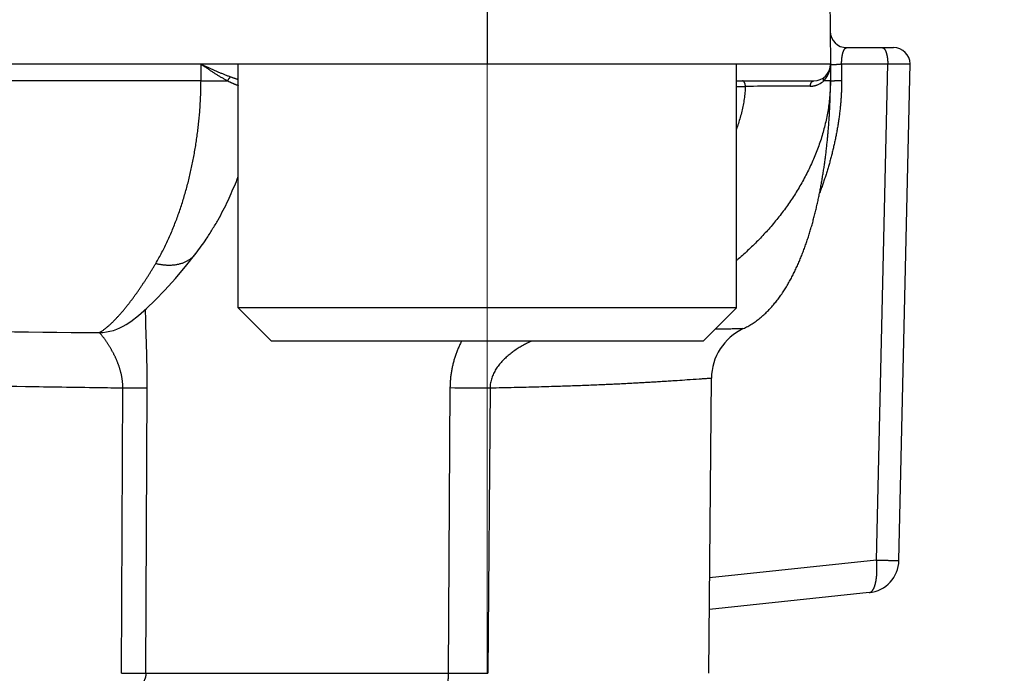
# Model space of a CAD drawing. Header units: millimetres. Extents: x 0 to 1300, y 0 to 891.
# Tile 139 of 146: x 881 to 890, y 494 to 500. Entities that reach past the tile are written whole.
import ezdxf

# ---------------------------------------------------------------- set-up
doc = ezdxf.new("R2010")
doc.units = ezdxf.units.MM
doc.header["$LTSCALE"] = 0.545669
doc.linetypes.add('CENTER', pattern=[50.8, 31.75, -6.35, 6.35, -6.35])
doc.layers.add('NoLayerName_001', color=7, linetype='Continuous')
doc.styles.get("Standard").update_dxf_attribs({"font": 'txt', "bigfont": 'extfont2'})
doc.dimstyles.get("Standard").update_dxf_attribs({"dimtxt": 2.5, "dimasz": 2.5, "dimexe": 1, "dimexo": 1, "dimtad": 1, "dimdec": 3, "dimzin": 0, "dimdsep": 46, "dimtxsty": 'Standard', "dimcen": 2.5, "dimadec": 3, "dimazin": 0, "dimtfac": 0.75, "dimtdec": 3, "dimtmove": 0, "dimatfit": 3, "dimfxl": 1, "dimarcsym": 0})

# ---------------------------------------------------------------- blocks, each defined once
blk = doc.blocks.new('_OPEN30')
at = {"color": 0, "linetype": 'ByBlock', "lineweight": -2}
for p, q in [((-1, 0.267949), (0, 0)), ((0, 0), (-1, -0.267949)), ((0, 0), (-1, 0))]:
    blk.add_line(p, q, dxfattribs=at)
blk = doc.blocks.new('*D108')
at = {"layer": 'Defpoints', "color": 0}
for p in [(948.8193, 600), (886, 464.6), (975.2971, 464.6)]:
    blk.add_point(p, dxfattribs=at)
at = {"layer": 'NoLayerName_001', "color": 0, "linetype": 'Continuous', "lineweight": 13}
for p, q in [((951.8193, 600), (978.2971, 600)), ((975.2971, 594), (975.2971, 470.6)), ((889, 464.6), (978.2971, 464.6))]:
    blk.add_line(p, q, dxfattribs=at)
at = {"layer": 'NoLayerName_001', "color": 0, "lineweight": 13, "xscale": 6, "yscale": 6, "zscale": 6}
for p, rotation in [((975.2971, 600), 90), ((975.2971, 464.6), 270)]:
    blk.add_blockref('_OPEN30', p, dxfattribs=dict(at, rotation=rotation))
at = {"layer": 'NoLayerName_001', "color": 0, "lineweight": 13, "insert": (967.4971, 532.3), "char_height": 9.6, "attachment_point": 5, "rotation": 90}
blk.add_mtext('\\W0.8593;１３６', dxfattribs=at)

msp = doc.modelspace()

# ---------------------------------------------------------------- linework, layer by layer
at = {"layer": 'NoLayerName_001', "color": 4, "linetype": 'CENTER', "lineweight": 13}
msp.add_line((884.9, 506.75000077), (884.9, 493.99869169), dxfattribs=at)
at = {"layer": 'NoLayerName_001', "color": 60, "linetype": 'Continuous', "lineweight": 25}
for p, q in [((884.89949494, 504), (884.89949494, 499.50000077)), ((887.9620267, 503.85130898), (888, 499.5)), ((888.14738765, 499.65), (888.57016767, 499.65)), ((888, 499.5), (862, 499.5)), ((882.3142005, 499.35), (882.31512981, 499.5)), ((888, 499.5), (888, 499.35)), ((888.10117221, 499.50261467), (888.51804302, 499.50261627)), ((888.10117221, 499.50261467), (888.10117221, 499.35261786)), ((888.41682511, 495.02079671), (888.51804302, 499.50261627)), ((888.61909213, 495.01921622), (888.72036263, 499.50337262)), ((882.3142005, 499.35), (867.6857995, 499.35)), ((882.3142005, 499.35), (882.55672512, 499.34899184)), ((887.15, 499.35), (887.85, 499.35)), ((887.94941038, 499.34908406), (887.93724278, 499.3489918)), ((887.15, 499.3002618), (887.23166092, 499.3002618)), ((882.26835843, 497.79057993), (882.26856451, 497.79084721)), ((881.63866532, 497.1499179), (881.63939126, 497.150378)), ((886.90129761, 493.99869091), (886.92455421, 496.66363364)), ((881.59705155, 493.99869102), (881.60841383, 496.57728003)), ((881.81664373, 493.99921461), (881.82833702, 496.57902532)), ((884.56325363, 496.57903115), (884.54630613, 493.99921461)), ((884.92501179, 496.57728583), (884.90554368, 493.99869102)), ((888.41682511, 495.02079671), (886.90883421, 494.86230048)), ((888.35052038, 494.72767506), (886.9063347, 494.57588503)), ((881.81664373, 493.99921461), (884.54630613, 493.99921461)), ((884.54630566, 493.99921463), (884.90554073, 493.99869105))]:
    msp.add_line(p, q, dxfattribs=at)
at = {"layer": 'NoLayerName_001', "color": 4, "linetype": 'Continuous', "lineweight": 25}
for p, q in [((882.65, 497.30000077), (882.65, 499.50000077)), ((887.15, 499.50000077), (882.65, 499.50000077)), ((887.15, 497.30000077), (887.15, 499.50000077)), ((887.15, 497.30000077), (882.65, 497.30000077)), ((882.65, 497.30000077), (882.95, 497.00000077)), ((887.15, 497.30000077), (886.85, 497.00000077)), ((886.85, 497.00000077), (882.95, 497.00000077))]:
    msp.add_line(p, q, dxfattribs=at)
at = {"layer": 'NoLayerName_001', "color": 60, "linetype": 'Continuous', "lineweight": 25}
msp.add_lwpolyline([(881.63866532, 497.1499179), (881.67995682, 497.17766956), (881.74922349, 497.23054053), (881.82197281, 497.29331723), (881.90120792, 497.36869392), (881.98843449, 497.45881768), (882.08372735, 497.56478398), (882.18702927, 497.68782224), (882.26856118, 497.79084979)], dxfattribs=at)
for centre, radius, start, end in [((888.14738765, 499.8), 0.15, 180.5, 270), ((888.57024383, 499.5), 0.15, 1.290499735, 90), ((887.85, 499.5), 0.15, 270, 0), ((887.78323891, 499.49973422), 0.21676125, 340.849441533, 0.070253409), ((887.8156638, 499.48046691), 0.17904673, 292.652213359, 309.611488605), ((887.81209329, 499.48516899), 0.18494579, 309.534884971, 312.581898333), ((886.46646002, 499.35020867), 1.53353201, 359.835380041, 359.992200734), ((887.78424976, 403.46030117), 95.84155369, 89.9797395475, 90.3303440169), ((881.38177277, 497.55675254), 0.4811544, 271.682226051, 302.270041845), ((887.42453944, 496.65927002), 0.5000043, 115.045947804, 179.49996471), ((885.01400573, 552.51570224), 55.9384872, 269.53830585, 269.908846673), ((888.31916152, 495.02602479), 0.29999596, 276.001681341, 358.681638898)]:
    msp.add_arc(centre, radius, start, end, dxfattribs=at)
for points, knots in [([(888.10113615, 499.50261467), (888.10112623, 499.50397196), (888.1010978, 499.50668661), (888.10110674, 499.510759), (888.10114725, 499.51483148), (888.10122544, 499.51890376), (888.10134041, 499.5229755), (888.10149313, 499.52704638), (888.10168409, 499.53111608), (888.10191388, 499.53518426), (888.10218309, 499.53925059), (888.1024923, 499.54331475), (888.10284208, 499.5473764), (888.10323302, 499.55143523), (888.1036657, 499.5554909), (888.10414069, 499.55954308), (888.10465863, 499.56359141), (888.10521979, 499.56763524), (888.10582759, 499.57167314), (888.10648593, 499.57570316), (888.10719855, 499.57972327), (888.10796926, 499.58373145), (888.10880183, 499.58772566), (888.10970004, 499.59170387), (888.11066768, 499.59566405), (888.11170853, 499.59960417), (888.1128264, 499.60352219), (888.11402499, 499.6074161), (888.11530832, 499.61128362), (888.11667878, 499.61512205), (888.11815093, 499.61892306), (888.11974092, 499.62267601), (888.12146482, 499.62636978), (888.12333572, 499.62999272), (888.12537498, 499.63352579), (888.12762201, 499.63693329), (888.13010659, 499.64018288), (888.13286168, 499.64320348), (888.13591094, 499.64597476), (888.13832419, 499.64727698), (888.13948444, 499.64799707)], [0, 0, 0, 0, 0.00407197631, 0.00814429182, 0.01221693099, 0.01628989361, 0.02036319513, 0.024436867, 0.02851095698, 0.03258552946, 0.03666066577, 0.0407364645, 0.04481304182, 0.04889053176, 0.05296908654, 0.05704887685, 0.0611300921, 0.06521281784, 0.06929638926, 0.07337994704, 0.07746278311, 0.08154435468, 0.08562429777, 0.08970244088, 0.09377881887, 0.09785368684, 0.10192753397, 0.10600109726, 0.11007537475, 0.11415120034, 0.11822715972, 0.12230207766, 0.12637651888, 0.13045294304, 0.13453103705, 0.1386085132, 0.14269094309, 0.14678575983, 0.15087331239, 0.15496994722, 0.15496994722, 0.15496994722, 0.15496994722]), ([(888.13948444, 499.64799707), (888.14076993, 499.64848483), (888.14325041, 499.64976137), (888.14603874, 499.64982011), (888.14738765, 499.65)], [0, 0, 0, 0, 0.0041247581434, 0.008207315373, 0.008207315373, 0.008207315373, 0.008207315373]), ([(888.46909723, 499.65), (888.47042891, 499.64982043), (888.47316287, 499.64969856), (888.47699635, 499.64804641), (888.48056353, 499.64580892), (888.48383243, 499.64301), (888.48678081, 499.63988663), (888.48940337, 499.63657483), (888.4917092, 499.63315087), (888.49375201, 499.62963961), (888.49560204, 499.62604726), (888.49733209, 499.62238808), (888.49896228, 499.61866383), (888.50049408, 499.61488187), (888.50193058, 499.61105428), (888.50327416, 499.60719229), (888.50452824, 499.60330439), (888.5056977, 499.5993957), (888.50678864, 499.59546845), (888.50780738, 499.59152414), (888.50876014, 499.58756428), (888.50965345, 499.58359051), (888.5104925, 499.57960426), (888.51127865, 499.57560634), (888.51201379, 499.57159784), (888.51269965, 499.56757981), (888.51333803, 499.56355333), (888.51393068, 499.55951943), (888.51447943, 499.55547907), (888.51498502, 499.5514329), (888.51544809, 499.54738147), (888.51586934, 499.5433253), (888.51624944, 499.53926492), (888.51658906, 499.53520085), (888.51688892, 499.53113361), (888.51714958, 499.52706373), (888.51737213, 499.52299174), (888.51755573, 499.51891812), (888.51770673, 499.51484355), (888.51777202, 499.51212628), (888.51780909, 499.51076787)], [0, 0, 0, 0, 0.00403119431, 0.00811762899, 0.0123334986, 0.01665194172, 0.02098144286, 0.02520406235, 0.02931022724, 0.03335509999, 0.03738375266, 0.04142900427, 0.04549602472, 0.04957831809, 0.05366872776, 0.05775957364, 0.06184428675, 0.06592319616, 0.06999835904, 0.07407145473, 0.07814381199, 0.08221643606, 0.08628988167, 0.09036424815, 0.09443952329, 0.09851562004, 0.1025923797, 0.10666957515, 0.11074696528, 0.11482451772, 0.11890225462, 0.12298017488, 0.12705825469, 0.13113644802, 0.13521468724, 0.13929288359, 0.14337092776, 0.14744869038, 0.1515260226, 0.15560275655, 0.15560275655, 0.15560275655, 0.15560275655]), ([(888.51780909, 499.51076787), (888.51783425, 499.50940945), (888.51789624, 499.50669312), (888.51791153, 499.50397611), (888.51792502, 499.50261786)], [0, 0, 0, 0, 0.0040759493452, 0.008150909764, 0.008150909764, 0.008150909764, 0.008150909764]), ([(882.31512981, 499.49999997), (882.32699615, 499.49211335), (882.34675995, 499.47894935), (882.37052919, 499.46323177), (882.38640246, 499.4527943), (882.39832517, 499.44499162), (882.41026823, 499.43721816), (882.42223463, 499.42947799), (882.43422739, 499.42177534), (882.44624861, 499.41411377), (882.45830398, 499.40650359), (882.47039993, 499.39895745), (882.48254242, 499.39148764), (882.49473741, 499.38410643), (882.50699115, 499.37682666), (882.51930871, 499.36965891), (882.53169968, 499.36262228), (882.54415664, 499.355704), (882.55254238, 499.35124172), (882.55672512, 499.34899184)], [0, 0, 0, 0, 0.04274434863, 0.07123958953, 0.08548769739, 0.09973652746, 0.11398641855, 0.1282377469, 0.14249093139, 0.15674630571, 0.17100311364, 0.18526015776, 0.19951645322, 0.21377127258, 0.22802418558, 0.24227509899, 0.25652429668, 0.27077247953, 0.28502080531, 0.28502080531, 0.28502080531, 0.28502080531]), ([(882.31512995, 499.5), (882.32829262, 499.49403246), (882.35022226, 499.48406907), (882.3765697, 499.47218323), (882.39415156, 499.46429674), (882.40734905, 499.45840529), (882.42055929, 499.45254084), (882.43378418, 499.44670727), (882.44702561, 499.44090851), (882.46028499, 499.43514807), (882.47356563, 499.42943484), (882.4868709, 499.42377876), (882.50020401, 499.41818962), (882.5135681, 499.41267712), (882.52696654, 499.40725149), (882.54040197, 499.40192102), (882.55387965, 499.39670113), (882.56739513, 499.39158073), (882.57645158, 499.38829208), (882.58097403, 499.38663214)], [0, 0, 0, 0, 0.04335673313, 0.07226064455, 0.08671289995, 0.10116559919, 0.11561895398, 0.13007320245, 0.14452861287, 0.15898537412, 0.17344297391, 0.1879006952, 0.20235795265, 0.21681431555, 0.23126952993, 0.24572354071, 0.26017651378, 0.27462885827, 0.28908124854, 0.28908124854, 0.28908124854, 0.28908124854]), ([(887.9636497, 499.38013501), (887.96415517, 499.38088673), (887.96517358, 499.3823852), (887.96665651, 499.38466284), (887.9681125, 499.38695802), (887.96953664, 499.38927378), (887.9709301, 499.39160902), (887.97229235, 499.39396365), (887.97362339, 499.39633711), (887.97492304, 499.39872881), (887.97619113, 499.40113811), (887.9774275, 499.40356439), (887.97863199, 499.40600702), (887.97980442, 499.40846538), (887.98094463, 499.41093882), (887.98205245, 499.41342674), (887.98312773, 499.4159285), (887.98417021, 499.41844349), (887.98518011, 499.42097097), (887.98615584, 499.42351079), (887.98710246, 499.4260605), (887.98770122, 499.42777149), (887.98800455, 499.42862534)], [0, 0, 0, 0, 0.002717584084, 0.005435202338, 0.008153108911, 0.010871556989, 0.013590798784, 0.016311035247, 0.019032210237, 0.021754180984, 0.02447679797, 0.027199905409, 0.029923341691, 0.032646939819, 0.035370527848, 0.038093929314, 0.040816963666, 0.043539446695, 0.046261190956, 0.048982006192, 0.051701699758, 0.054420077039, 0.054420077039, 0.054420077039, 0.054420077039]), ([(888, 499.5), (888.00056717, 499.49996523), (888.00168201, 499.49991086), (888.00337141, 499.49974509), (888.00505951, 499.49976021), (888.00675226, 499.49963109), (888.00843058, 499.4995317), (888.01011634, 499.4994403), (888.01180636, 499.49934391), (888.01405521, 499.49920037), (888.01630138, 499.49905116), (888.01854785, 499.49891401), (888.02023393, 499.49881692), (888.02192097, 499.49872682), (888.02360882, 499.49864459), (888.02529735, 499.49857117), (888.02698643, 499.49850748), (888.02867591, 499.49845451), (888.03036567, 499.49841298), (888.03205557, 499.49838335), (888.03374549, 499.4983661), (888.03543531, 499.49836174), (888.0371249, 499.49837074), (888.03881413, 499.49839359), (888.0405029, 499.4984308), (888.04219106, 499.4984828), (888.04387853, 499.49855028), (888.04556526, 499.49863258), (888.04725133, 499.49872833), (888.0489368, 499.49883631), (888.05062175, 499.49895528), (888.05230625, 499.499084), (888.05399038, 499.49922122), (888.05567421, 499.49936571), (888.05735782, 499.4995162), (888.05960257, 499.49972328), (888.06409205, 499.50015109), (888.06914129, 499.50064946), (888.07363158, 499.50107207), (888.07587703, 499.50127683), (888.07700004, 499.5013748), (888.07756145, 499.50142433)], [0, 0, 0, 0, 0.001704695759, 0.003348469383, 0.005088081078, 0.006762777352, 0.008439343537, 0.010132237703, 0.011827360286, 0.013517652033, 0.016892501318, 0.018580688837, 0.020269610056, 0.021959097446, 0.02364899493, 0.025339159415, 0.027029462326, 0.02871979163, 0.030410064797, 0.03210022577, 0.033790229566, 0.035480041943, 0.037169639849, 0.03885901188, 0.040548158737, 0.042237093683, 0.043925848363, 0.045614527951, 0.047303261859, 0.048992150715, 0.050681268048, 0.052370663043, 0.0540603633, 0.055750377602, 0.057440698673, 0.059131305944, 0.06251324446, 0.070970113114, 0.074352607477, 0.076043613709, 0.07773440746, 0.07773440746, 0.07773440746, 0.07773440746]), ([(888.07756145, 499.50142433), (888.07812294, 499.50147214), (888.0792457, 499.50156914), (888.08093042, 499.50170623), (888.08261532, 499.50183729), (888.08430052, 499.50196072), (888.08598601, 499.50207599), (888.08767182, 499.50218229), (888.08935797, 499.50227887), (888.09104448, 499.50236495), (888.09273137, 499.50243981), (888.09441867, 499.50250263), (888.0961064, 499.50255284), (888.09779458, 499.50258901), (888.09948323, 499.50261283), (888.10060919, 499.50261389), (888.10117221, 499.50261627)], [0, 0, 0, 0, 0.001690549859, 0.003380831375, 0.005070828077, 0.006760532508, 0.008449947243, 0.010139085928, 0.011827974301, 0.013516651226, 0.015205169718, 0.016893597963, 0.018582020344, 0.020270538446, 0.02195927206, 0.023648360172, 0.023648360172, 0.023648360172, 0.023648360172]), ([(888.5179246, 499.50261787), (888.5432114, 499.50277325), (888.59294272, 499.50299158), (888.64520018, 499.5035816), (888.67470169, 499.50373352), (888.68228779, 499.50375773), (888.68987395, 499.50376561), (888.69661772, 499.50375558), (888.70167552, 499.50373862), (888.7067337, 499.50370822), (888.71095111, 499.5036714), (888.71516159, 499.50361805), (888.71768855, 499.50357296), (888.7193644, 499.50343423), (888.72020699, 499.50337825)], [0, 0, 0, 0, 0.07586184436, 0.14919491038, 0.15678107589, 0.16436749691, 0.17195331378, 0.17953952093, 0.18459883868, 0.18712675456, 0.19471439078, 0.19725092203, 0.19976029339, 0.20229364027, 0.20229364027, 0.20229364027, 0.20229364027]), ([(881.90558305, 497.70137293), (881.91507689, 497.71790729), (881.93438852, 497.75080097), (881.96143673, 497.80123591), (881.98739469, 497.85225491), (882.01209369, 497.90391772), (882.03563166, 497.95612945), (882.05803433, 498.00883745), (882.07935221, 498.06198215), (882.09961318, 498.11552436), (882.11883999, 498.16943572), (882.13705878, 498.22369032), (882.15429508, 498.27826254), (882.17057474, 498.33312666), (882.18592294, 498.38825718), (882.20036764, 498.44362911), (882.21392546, 498.49922289), (882.22660165, 498.55502388), (882.23840428, 498.61101772), (882.24934074, 498.66719032), (882.25941856, 498.72352753), (882.26864537, 498.78001519), (882.27702833, 498.83663918), (882.28457628, 498.89338479), (882.29128941, 498.95023783), (882.29716021, 499.00718414), (882.30218362, 499.06420895), (882.30635075, 499.12129755), (882.3096655, 499.17843509), (882.31208445, 499.2356072), (882.3137407, 499.29279779), (882.31398605, 499.33093515), (882.31421602, 499.34999993)], [0, 0, 0, 0, 0.0571984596, 0.1144168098, 0.1716572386, 0.228916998, 0.2861887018, 0.3434606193, 0.400718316, 0.4579600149, 0.5151922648, 0.5724199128, 0.6296459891, 0.6868717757, 0.7440968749, 0.8013194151, 0.8585393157, 0.915758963, 0.9729803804, 1.0302051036, 1.0874341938, 1.1446682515, 1.2019074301, 1.2591513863, 1.3163982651, 1.37364521, 1.4308895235, 1.4881287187, 1.5453605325, 1.6025829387, 1.6597941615, 1.7169926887, 1.7169926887, 1.7169926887, 1.7169926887]), ([(882.55671991, 499.34899122), (882.55698745, 499.34969137), (882.55751151, 499.35109563), (882.55836303, 499.3531767), (882.55925189, 499.35524281), (882.56018423, 499.35729255), (882.5611572, 499.35932784), (882.56216966, 499.36134928), (882.56322207, 499.3633555), (882.5643157, 499.36534357), (882.56545135, 499.36731039), (882.5666299, 499.36925279), (882.56785221, 499.37116764), (882.56911915, 499.37305179), (882.57043157, 499.37490209), (882.57179036, 499.37671539), (882.57319634, 499.37848857), (882.57465054, 499.38021833), (882.57615323, 499.38190216), (882.57770752, 499.38353447), (882.57930598, 499.3851212), (882.58042239, 499.38612404), (882.58097403, 499.38663211)], [0, 0, 0, 0, 0.002248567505, 0.004496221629, 0.006744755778, 0.008995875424, 0.011251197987, 0.013512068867, 0.01577793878, 0.018047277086, 0.02031866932, 0.022590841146, 0.024862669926, 0.027133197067, 0.029401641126, 0.031667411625, 0.033930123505, 0.036189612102, 0.038445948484, 0.040699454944, 0.042950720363, 0.045200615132, 0.045200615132, 0.045200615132, 0.045200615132]), ([(882.55671991, 499.34899122), (882.55895496, 499.34785719), (882.56341839, 499.34557886), (882.57014512, 499.34222723), (882.57689377, 499.33892571), (882.58367232, 499.33568801), (882.59048461, 499.33251967), (882.59733559, 499.32942842), (882.60422989, 499.32642139), (882.61117225, 499.32350593), (882.61816734, 499.32068915), (882.62522002, 499.31797885), (882.63233302, 499.31538089), (882.63950696, 499.31291184), (882.64540331, 499.31101556), (882.64891695, 499.30998088), (882.65, 499.30965745)], [0, 0, 0, 0, 0.00751885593, 0.01503376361, 0.02254610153, 0.03005745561, 0.03756964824, 0.04508476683, 0.05260519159, 0.06013362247, 0.06767310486, 0.07522705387, 0.08279926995, 0.09038957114, 0.09798687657, 0.10137780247, 0.10137780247, 0.10137780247, 0.10137780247]), ([(882.58097403, 499.38663214), (882.58349836, 499.38572712), (882.58854269, 499.38390694), (882.59613061, 499.381239), (882.60373303, 499.37861649), (882.61135475, 499.3760516), (882.61899777, 499.37354864), (882.62666483, 499.37111405), (882.63435846, 499.36875362), (882.64208128, 499.36647354), (882.64730252, 499.36499598), (882.64994582, 499.36426599), (882.65, 499.36425102)], [0, 0, 0, 0, 0.008044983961, 0.016087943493, 0.024129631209, 0.03217092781, 0.040212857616, 0.048256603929, 0.056303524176, 0.064355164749, 0.072413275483, 0.072581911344, 0.072581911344, 0.072581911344, 0.072581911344]), ([(887.9999857, 499.34580259), (887.9994817, 499.32444665), (887.99911126, 499.28168752), (887.99472195, 499.21764846), (887.98814524, 499.15374577), (887.97904415, 499.09008276), (887.96761394, 499.02675378), (887.95390693, 498.96385561), (887.93801377, 498.90148422), (887.92001182, 498.83972762), (887.89997527, 498.77865274), (887.87797749, 498.71830234), (887.8540875, 498.658705), (887.82837406, 498.59988811), (887.80090579, 498.54187909), (887.77175143, 498.48470528), (887.74097907, 498.42839391), (887.70865612, 498.37296751), (887.67483452, 498.31845018), (887.6395601, 498.2648634), (887.60287864, 498.21222641), (887.56483564, 498.16055857), (887.52547668, 498.10987921), (887.48484726, 498.06020769), (887.44299259, 498.01156279), (887.39995632, 497.96396254), (887.35578176, 497.91742267), (887.31050766, 497.87196262), (887.26418722, 497.82758437), (887.21681938, 497.78435489), (887.17865505, 497.75090647), (887.15612014, 497.73207872), (887.15, 497.72693186)], [0, 0, 0, 0, 0.0640856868, 0.1282448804, 0.1924780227, 0.2567765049, 0.3211234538, 0.3854944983, 0.4498585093, 0.5141787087, 0.5784384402, 0.6426562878, 0.7068491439, 0.7710288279, 0.8352023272, 0.8993720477, 0.9635360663, 1.0276896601, 1.0918359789, 1.1559816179, 1.2201309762, 1.2842863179, 1.3484478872, 1.4126140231, 1.4767812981, 1.5409464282, 1.605107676, 1.6692621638, 1.7334056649, 1.797532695, 1.8616366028, 1.8856265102, 1.8856265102, 1.8856265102, 1.8856265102]), ([(887.23166092, 499.3002618), (887.23164719, 499.30122848), (887.23163802, 499.30315123), (887.23151644, 499.30602614), (887.23131016, 499.30889192), (887.23099312, 499.31177357), (887.23055241, 499.31469614), (887.22997168, 499.31768414), (887.22923892, 499.32075067), (887.22834884, 499.32388544), (887.22729797, 499.32705317), (887.226086, 499.33020547), (887.22471275, 499.33329341), (887.22317793, 499.33626826), (887.22148103, 499.3390815), (887.21962106, 499.34168468), (887.21759627, 499.34403001), (887.21540357, 499.34606698), (887.21303903, 499.34775174), (887.2104964, 499.34900799), (887.20777863, 499.34986206), (887.20588304, 499.34990925), (887.20493486, 499.35)], [0, 0, 0, 0, 0.002900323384, 0.005767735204, 0.008630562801, 0.011518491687, 0.01446253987, 0.017494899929, 0.020647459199, 0.023918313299, 0.027268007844, 0.030656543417, 0.034046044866, 0.037401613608, 0.040692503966, 0.043893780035, 0.046988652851, 0.049971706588, 0.052853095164, 0.055663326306, 0.058457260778, 0.061314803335, 0.061314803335, 0.061314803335, 0.061314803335]), ([(887.81814137, 499.30184882), (887.81816725, 499.30254697), (887.81820521, 499.30394449), (887.81834506, 499.30603783), (887.81853524, 499.30812839), (887.81878522, 499.3102139), (887.81909319, 499.31229249), (887.81946036, 499.31436216), (887.81988713, 499.31642096), (887.82037413, 499.31846691), (887.82092188, 499.32049798), (887.82153091, 499.32251182), (887.822204, 499.32450505), (887.82294373, 499.3264739), (887.8237527, 499.32841459), (887.8246335, 499.3303233), (887.82558875, 499.33219621), (887.82662101, 499.33402952), (887.82773283, 499.33581911), (887.82892535, 499.33755975), (887.8302027, 499.3392415), (887.83156845, 499.34085205), (887.83302573, 499.34237868), (887.83457778, 499.34380858), (887.83622779, 499.34512892), (887.83797823, 499.34632611), (887.8398261, 499.34738424), (887.84175893, 499.3482893), (887.8437601, 499.34902715), (887.84581236, 499.34957001), (887.8478967, 499.3499374), (887.84930181, 499.34996082), (887.85, 499.34999995)], [0, 0, 0, 0, 0.00209589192, 0.004193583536, 0.006292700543, 0.008392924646, 0.010493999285, 0.012595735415, 0.014698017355, 0.016800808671, 0.018904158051, 0.021007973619, 0.023111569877, 0.025214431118, 0.027316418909, 0.029417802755, 0.031519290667, 0.033622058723, 0.035727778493, 0.037837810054, 0.039949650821, 0.042060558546, 0.044169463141, 0.0462772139, 0.048386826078, 0.050503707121, 0.052632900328, 0.054767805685, 0.056899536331, 0.059021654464, 0.061131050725, 0.06322891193, 0.06322891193, 0.06322891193, 0.06322891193]), ([(888.10117221, 499.35261786), (888.10104152, 499.33878187), (888.10097162, 499.31110401), (888.09971747, 499.26960023), (888.09781082, 499.22811639), (888.09515332, 499.18666746), (888.09180623, 499.14526741), (888.08778762, 499.10393022), (888.08312822, 499.06266678), (888.0778441, 499.02148497), (888.07194827, 498.98038941), (888.06545429, 498.93938326), (888.0583756, 498.89846968), (888.05072538, 498.8576519), (888.04251803, 498.81693346), (888.03376308, 498.77631985), (888.02446474, 498.73581889), (888.01462847, 498.69543876), (888.00425943, 498.65518772), (887.99336288, 498.61507402), (887.98194394, 498.57510594), (887.97000825, 498.53529159), (887.95755951, 498.49563979), (887.94460856, 498.45615669), (887.93113974, 498.41685835), (887.91723616, 498.37772392), (887.90748503, 498.35181601), (887.90267079, 498.3388423)], [0, 0, 0, 0, 0.0415098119, 0.0830286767, 0.1245557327, 0.1660886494, 0.2076236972, 0.2491558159, 0.2906795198, 0.3321958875, 0.3737094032, 0.415224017, 0.4567431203, 0.4982695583, 0.5398055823, 0.5813514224, 0.6229054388, 0.664465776, 0.706030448, 0.7475973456, 0.7891642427, 0.8307288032, 0.872288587, 0.9138410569, 0.9553835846, 0.9969134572, 1.0384278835, 1.0384278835, 1.0384278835, 1.0384278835]), ([(887.93724429, 499.34899242), (887.9371233, 499.34966018), (887.93686132, 499.3509947), (887.93658568, 499.35301925), (887.93638337, 499.35505704), (887.9362705, 499.35710544), (887.9362472, 499.35915882), (887.93631791, 499.36121237), (887.93648594, 499.36326105), (887.93675488, 499.36529988), (887.9371283, 499.36732384), (887.93760964, 499.36932791), (887.93820265, 499.37130595), (887.93890705, 499.37325101), (887.93971974, 499.37515558), (887.94063803, 499.37701122), (887.94165901, 499.37880961), (887.94278014, 499.38054203), (887.94399758, 499.38220122), (887.94531246, 499.38377442), (887.94670744, 499.38526922), (887.94772665, 499.38616959), (887.94822401, 499.38663071)], [0, 0, 0, 0, 0.002035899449, 0.004078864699, 0.006126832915, 0.008178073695, 0.010231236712, 0.012285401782, 0.014340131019, 0.016395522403, 0.018452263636, 0.020511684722, 0.022575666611, 0.02464405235, 0.026714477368, 0.028784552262, 0.030852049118, 0.032915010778, 0.034971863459, 0.037021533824, 0.039063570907, 0.041098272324, 0.041098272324, 0.041098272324, 0.041098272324]), ([(887.93724278, 499.3489918), (887.93773369, 499.34946413), (887.93871928, 499.35040492), (887.94017515, 499.35183942), (887.94161743, 499.35328771), (887.94304364, 499.35475224), (887.94445433, 499.35623221), (887.94584923, 499.35772768), (887.94722829, 499.35923836), (887.94859137, 499.36076398), (887.94993833, 499.36230427), (887.95126904, 499.36385893), (887.95258337, 499.36542767), (887.95388117, 499.36701021), (887.95516232, 499.36860626), (887.95642667, 499.37021553), (887.95767409, 499.37183774), (887.95890441, 499.37347263), (887.96011768, 499.37511977), (887.96131303, 499.37677939), (887.96249307, 499.37844932), (887.96326279, 499.37957415), (887.9636497, 499.38013501)], [0, 0, 0, 0, 0.002043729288, 0.00408747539, 0.006131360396, 0.00817550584, 0.010220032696, 0.012265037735, 0.014310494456, 0.016356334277, 0.018402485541, 0.020448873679, 0.022495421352, 0.024542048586, 0.026588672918, 0.028635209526, 0.030681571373, 0.032727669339, 0.034773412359, 0.036818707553, 0.038863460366, 0.040907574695, 0.040907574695, 0.040907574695, 0.040907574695]), ([(888, 499.35), (887.9995971, 499.34997532), (887.99880961, 499.34989876), (887.99768355, 499.34994678), (887.99663468, 499.34970921), (887.99557333, 499.34964398), (887.99444941, 499.34962419), (887.99328984, 499.3496376), (887.99212964, 499.34964178), (887.99098669, 499.34962668), (887.9894924, 499.3495919), (887.98800794, 499.34954339), (887.98652464, 499.34950388), (887.98540691, 499.34948015), (887.98428436, 499.34946047), (887.97790915, 499.34937059), (887.9692839, 499.34926444), (887.95803424, 499.34915412), (887.95241013, 499.3491094), (887.94941038, 499.34908406)], [0, 0, 0, 0, 0.001210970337, 0.002373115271, 0.003358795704, 0.004418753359, 0.005557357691, 0.006731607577, 0.007897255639, 0.009037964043, 0.010160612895, 0.012381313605, 0.01349368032, 0.014612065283, 0.01573523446, 0.016861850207, 0.033739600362, 0.041612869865, 0.050612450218, 0.050612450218, 0.050612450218, 0.050612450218]), ([(887.95138649, 498.63335779), (887.95332373, 498.64820781), (887.95729163, 498.67789574), (887.96268282, 498.72249889), (887.96775011, 498.76713858), (887.97243503, 498.8118195), (887.97675571, 498.8565366), (887.9807098, 498.90128763), (887.9843004, 498.9460696), (887.98752925, 498.99087973), (887.99039813, 499.03571519), (887.99291001, 499.08057282), (887.99506037, 499.12544957), (887.99683842, 499.17034214), (887.99824035, 499.21524693), (887.99924, 499.26016046), (887.99989363, 499.30507898), (887.99993138, 499.33502681), (888, 499.35)], [0, 0, 0, 0, 0.04492756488, 0.08985459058, 0.13478056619, 0.17970569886, 0.22463044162, 0.26955519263, 0.31448029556, 0.35940604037, 0.40433266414, 0.44926029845, 0.4941883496, 0.53911586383, 0.58404208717, 0.62896648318, 0.67388873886, 0.71880877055, 0.71880877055, 0.71880877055, 0.71880877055]), ([(888, 499.35), (888.00054825, 499.35013303), (888.00161797, 499.35045461), (888.00330794, 499.35058768), (888.00498598, 499.35070061), (888.00667536, 499.350816), (888.00834909, 499.35091621), (888.01002749, 499.35100338), (888.01171385, 499.35108047), (888.01340515, 499.35114959), (888.01566166, 499.35123385), (888.01847906, 499.35133123), (888.02185539, 499.35143904), (888.02522752, 499.35153771), (888.02859898, 499.35162819), (888.03197185, 499.3517112), (888.0359093, 499.35180044), (888.04097316, 499.35190442), (888.04716228, 499.35201788), (888.05447591, 499.3521371), (888.06235176, 499.35224923), (888.07135315, 499.35236022), (888.08148024, 499.35246567), (888.09160752, 499.3525541), (888.09835909, 499.3525982), (888.10117221, 499.35261786)], [0, 0, 0, 0, 0.00169247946, 0.0033361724, 0.00506567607, 0.00674343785, 0.00841464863, 0.01009617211, 0.01178528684, 0.01347900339, 0.01517429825, 0.01855952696, 0.02193623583, 0.02530844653, 0.02868023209, 0.03205424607, 0.03543009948, 0.04049560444, 0.04724901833, 0.05400058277, 0.06243939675, 0.07087893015, 0.0810067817, 0.09282230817, 0.10126190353, 0.10126190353, 0.10126190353, 0.10126190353]), ([(887.23166092, 499.3002618), (887.2303368, 499.2813913), (887.22837414, 499.24356305), (887.22129436, 499.18711571), (887.21189044, 499.13091637), (887.19985259, 499.07506547), (887.18534072, 499.01966612), (887.16895369, 498.96531606), (887.15608724, 498.92991838), (887.15, 498.91242763)], [0, 0, 0, 0, 0.05675068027, 0.11358820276, 0.17055020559, 0.22765803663, 0.28491800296, 0.34232264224, 0.39788186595, 0.39788186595, 0.39788186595, 0.39788186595]), ([(887.81814137, 499.30184882), (887.81927576, 499.30186065), (887.82154484, 499.30186788), (887.82494714, 499.30197732), (887.82834752, 499.30214607), (887.83174521, 499.30238498), (887.83513949, 499.30269147), (887.83852939, 499.30306661), (887.84191361, 499.30350983), (887.84529057, 499.30402062), (887.84865855, 499.30459843), (887.85201585, 499.3052427), (887.85536075, 499.3059529), (887.85869154, 499.30672847), (887.86200651, 499.30756888), (887.86530393, 499.30847357), (887.86858212, 499.30944197), (887.87183929, 499.3104737), (887.87507401, 499.31156752), (887.87828349, 499.31272552), (887.88147004, 499.31393733), (887.88356918, 499.31480559), (887.88462123, 499.31523191)], [0, 0, 0, 0, 0.003403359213, 0.006806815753, 0.010211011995, 0.013616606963, 0.017024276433, 0.020434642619, 0.023847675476, 0.0272629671, 0.03068008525, 0.03409857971, 0.037517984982, 0.040937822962, 0.044357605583, 0.047776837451, 0.051195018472, 0.054611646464, 0.058026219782, 0.061438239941, 0.064847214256, 0.068252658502, 0.068252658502, 0.068252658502, 0.068252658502]), ([(887.21286514, 497.11225824), (887.22621836, 497.1190478), (887.25327365, 497.13200435), (887.29185054, 497.15522199), (887.32911155, 497.18044612), (887.36476236, 497.20790248), (887.39885089, 497.23724482), (887.43138516, 497.26829795), (887.46240661, 497.30087211), (887.49195755, 497.33481521), (887.52009547, 497.36998118), (887.54687793, 497.40622671), (887.57236235, 497.4434085), (887.5966097, 497.48138749), (887.61968904, 497.52004766), (887.64164355, 497.55931912), (887.66253003, 497.59914658), (887.6824063, 497.63947827), (887.70133048, 497.68026224), (887.71935993, 497.72144692), (887.73655546, 497.76298155), (887.75296884, 497.80482559), (887.76862608, 497.84695463), (887.78355894, 497.88934565), (887.7977981, 497.93197641), (887.81137458, 497.97482456), (887.82431928, 498.01786778), (887.8366633, 498.06108423), (887.8484382, 498.10445467), (887.85966065, 498.14796704), (887.87034822, 498.19161134), (887.88051853, 498.2353781), (887.8901892, 498.27925779), (887.89937793, 498.3232409), (887.90810204, 498.367318), (887.91638045, 498.41147983), (887.92422565, 498.4557193), (887.93164968, 498.50003051), (887.9386449, 498.54441072), (887.94528182, 498.58884646), (887.94931934, 498.61852525), (887.95138649, 498.63335779)], [0, 0, 0, 0, 0.0449406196, 0.089926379, 0.1349161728, 0.1798786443, 0.224835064, 0.269790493, 0.3147482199, 0.3597344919, 0.404761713, 0.4498252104, 0.4949048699, 0.5399667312, 0.5849810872, 0.6299612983, 0.6749244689, 0.7198816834, 0.7648383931, 0.8097948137, 0.8547464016, 0.8996903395, 0.9446312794, 0.9895728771, 1.0345169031, 1.0794633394, 1.1244104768, 1.1693550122, 1.2142937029, 1.2592280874, 1.304160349, 1.3490919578, 1.3940236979, 1.4389556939, 1.4838874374, 1.5288178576, 1.5737466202, 1.618674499, 1.663602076, 1.7085296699, 1.7534573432, 1.7534573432, 1.7534573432, 1.7534573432]), ([(881.90558305, 497.70137293), (881.90984342, 497.70036176), (881.91835043, 497.69826503), (881.93121661, 497.69556114), (881.94414375, 497.69313325), (881.95713473, 497.69103961), (881.97017804, 497.68927892), (881.98326602, 497.68786588), (881.99638999, 497.68681085), (882.00954149, 497.68612551), (882.02271066, 497.68582073), (882.03588524, 497.6859097), (882.04905044, 497.68640805), (882.06219012, 497.687331), (882.07528811, 497.68869391), (882.08832821, 497.69051213), (882.10129424, 497.69280101), (882.11416961, 497.69557586), (882.12693414, 497.69885094), (882.13956259, 497.70263856), (882.15202475, 497.70695032), (882.1642887, 497.7117974), (882.17632251, 497.71719097), (882.1880941, 497.72314241), (882.19957146, 497.72966224), (882.21071599, 497.73676039), (882.22149221, 497.74442505), (882.23186052, 497.75263624), (882.241786, 497.76136732), (882.25120253, 497.77061641), (882.26016088, 497.78028791), (882.26557733, 497.78719421), (882.26835115, 497.79058555)], [0, 0, 0, 0, 0.01313616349, 0.02628228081, 0.03943530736, 0.05259287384, 0.06575332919, 0.07891578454, 0.09208015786, 0.10524721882, 0.11841845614, 0.13159254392, 0.14476576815, 0.15793572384, 0.1711015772, 0.1842641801, 0.1974261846, 0.21059215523, 0.22376752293, 0.23694983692, 0.25013379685, 0.26331659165, 0.2764981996, 0.28968164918, 0.30287327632, 0.31608168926, 0.32930365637, 0.34252756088, 0.35574275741, 0.36894020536, 0.3821129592, 0.39525667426, 0.39525667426, 0.39525667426, 0.39525667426]), ([(881.58008094, 497.23858617), (881.58629756, 497.24568995), (881.59881538, 497.259825), (881.61708811, 497.28146671), (881.63508112, 497.30334477), (881.65275646, 497.32548775), (881.67014651, 497.34786226), (881.6872648, 497.37045156), (881.70412992, 497.3932344), (881.720759, 497.41619087), (881.7371703, 497.4393007), (881.75338101, 497.46254668), (881.76939489, 497.48592334), (881.78521779, 497.50942537), (881.80085532, 497.53304789), (881.81631315, 497.55678597), (881.83159709, 497.5806346), (881.84671239, 497.60458911), (881.86166632, 497.62864362), (881.87645862, 497.65279674), (881.89111721, 497.6770303), (881.90074916, 497.69326966), (881.90558257, 497.70137868)], [0, 0, 0, 0, 0.0283194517, 0.05664067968, 0.08496626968, 0.11329761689, 0.1416350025, 0.16997767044, 0.19832390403, 0.22667110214, 0.25501585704, 0.28335544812, 0.31169049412, 0.34002203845, 0.3683509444, 0.396677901, 0.42500342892, 0.45332788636, 0.48165147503, 0.50997424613, 0.5382961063, 0.56661682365, 0.56661682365, 0.56661682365, 0.56661682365]), ([(881.82833702, 496.57902532), (881.82836082, 496.5884591), (881.82843414, 496.60732666), (881.82838981, 496.63562832), (881.82825964, 496.66392988), (881.82803171, 496.69223122), (881.82771566, 496.72053212), (881.82731533, 496.74883239), (881.82683612, 496.77713185), (881.82628304, 496.80543029), (881.82566115, 496.83372753), (881.82497559, 496.86202338), (881.82398306, 496.89974878), (881.82261029, 496.94690063), (881.82017124, 497.02233323), (881.8179094, 497.08833181), (881.81621054, 497.14490999), (881.81543018, 497.17320234), (881.81475326, 497.20149739), (881.81422376, 497.22979493), (881.81383992, 497.2580945), (881.81379546, 497.27696225), (881.8137468, 497.28639586)], [0, 0, 0, 0, 0.02830143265, 0.05660296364, 0.08490475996, 0.11320693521, 0.14150955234, 0.16981262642, 0.1981161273, 0.22641998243, 0.25472407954, 0.28302826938, 0.31133236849, 0.3679393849, 0.42454341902, 0.53774830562, 0.5660509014, 0.5943542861, 0.62265753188, 0.65096000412, 0.67926158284, 0.7075627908, 0.7075627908, 0.7075627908, 0.7075627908]), ([(881.39589762, 497.07580551), (881.39942062, 497.07791788), (881.40651584, 497.08206327), (881.4168682, 497.08876038), (881.42705774, 497.0957087), (881.43706317, 497.10293515), (881.44690352, 497.11039865), (881.45658693, 497.11807637), (881.46612461, 497.12594052), (881.47552654, 497.13396519), (881.48480612, 497.14212341), (881.4939697, 497.15040127), (881.50301955, 497.15879373), (881.51196039, 497.16729502), (881.52079657, 497.17589981), (881.52953253, 497.18460266), (881.53817275, 497.19339811), (881.54672146, 497.20228095), (881.55518388, 497.21124505), (881.5635615, 497.22028763), (881.57186977, 497.22939342), (881.57733806, 497.23552725), (881.58008094, 497.23858617)], [0, 0, 0, 0, 0.01232326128, 0.02464811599, 0.0369795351, 0.04932010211, 0.06167021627, 0.07402829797, 0.08639099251, 0.09875336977, 0.11110945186, 0.12345736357, 0.13579884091, 0.14813545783, 0.16046852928, 0.17279912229, 0.18512806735, 0.19745597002, 0.2097832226, 0.22211001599, 0.23443635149, 0.24676205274, 0.24676205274, 0.24676205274, 0.24676205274]), ([(875, 497.11225807), (875.42640449, 497.11230826), (876.10865211, 497.11299406), (877.04674089, 497.11127285), (877.81426378, 497.10857134), (878.58177764, 497.10404383), (879.77566838, 497.09426377), (880.71369061, 497.08302781), (881.39589773, 497.07579548)], [0, 0, 0, 0, 1.279213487, 2.0467419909, 2.8142690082, 3.5817949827, 4.3493214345, 6.3960578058, 6.3960578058, 6.3960578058, 6.3960578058]), ([(886.95908924, 497.10909002), (886.96900488, 497.10929861), (886.99928492, 497.10994596), (887.04314326, 497.11079203), (887.09066425, 497.11160188), (887.12460943, 497.11207597), (887.15176697, 497.11239462), (887.1721347, 497.1125565), (887.19250361, 497.11274766), (887.2060778, 497.11238012), (887.21286515, 497.11225822)], [0, 0, 0, 0, 0.02975349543, 0.09086087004, 0.13159934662, 0.17233693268, 0.19270647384, 0.21307686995, 0.23344379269, 0.25380910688, 0.25380910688, 0.25380910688, 0.25380910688]), ([(881.46963404, 496.97935173), (881.46759997, 496.98242498), (881.46355327, 496.98858581), (881.45735473, 496.99774087), (881.45107248, 497.00683641), (881.44468814, 497.01585647), (881.43820007, 497.02479661), (881.43160045, 497.03365195), (881.42488281, 497.04242187), (881.41804173, 497.0511139), (881.41106787, 497.05970528), (881.40398874, 497.06823489), (881.39853068, 497.07321126), (881.39589833, 497.0757836)], [0, 0, 0, 0, 0.01105622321, 0.02211267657, 0.03316733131, 0.04421840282, 0.05526438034, 0.06630554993, 0.07734945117, 0.08840583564, 0.09948410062, 0.11056044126, 0.12160198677, 0.12160198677, 0.12160198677, 0.12160198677]), ([(881.60841431, 496.57728002), (881.60835649, 496.58096421), (881.60829491, 496.5883355), (881.60787782, 496.59938788), (881.60726982, 496.61043525), (881.60643831, 496.62147239), (881.60539534, 496.63249463), (881.60414097, 496.64349714), (881.60267849, 496.65447514), (881.60101031, 496.66542385), (881.59913907, 496.67633847), (881.59706736, 496.68721435), (881.59479748, 496.69804747), (881.59233435, 496.70883532), (881.58968293, 496.71957625), (881.5868481, 496.73026881), (881.58383475, 496.74091153), (881.58064777, 496.75150295), (881.57729205, 496.76204162), (881.57377246, 496.77252609), (881.57009388, 496.78295495), (881.56626104, 496.79332713), (881.56227849, 496.80364198), (881.55815068, 496.81389918), (881.55388203, 496.82409848), (881.54947695, 496.83423966), (881.54493986, 496.84432247), (881.54027515, 496.85434667), (881.53548726, 496.86431212), (881.53058028, 496.87421884), (881.52555752, 496.88406674), (881.52042227, 496.893856), (881.51517778, 496.90358676), (881.50982734, 496.91325921), (881.50437415, 496.9228735), (881.49882153, 496.93243001), (881.49317191, 496.94192898), (881.48742835, 496.95137146), (881.4815893, 496.96075569), (881.47567043, 496.97009112), (881.47163915, 496.97626016), (881.46963404, 496.97935173)], [0, 0, 0, 0, 0.01105394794, 0.02211309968, 0.03317694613, 0.04424483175, 0.05531596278, 0.06638941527, 0.07746414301, 0.08853898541, 0.09961267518, 0.11068384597, 0.12175140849, 0.13281597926, 0.14387852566, 0.15493978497, 0.16600027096, 0.1770602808, 0.18811990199, 0.1991790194, 0.21023732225, 0.2212945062, 0.23235095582, 0.24340712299, 0.25446328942, 0.26551957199, 0.27657592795, 0.2876321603, 0.29868792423, 0.30974297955, 0.32079751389, 0.3318516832, 0.3429055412, 0.35395904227, 0.36501204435, 0.37606432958, 0.38711604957, 0.39816777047, 0.40922001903, 0.42027326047, 0.43132789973, 0.43132789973, 0.43132789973, 0.43132789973]), ([(884.66809346, 497.00000077), (884.66697359, 496.99778172), (884.66043141, 496.98488561), (884.64905231, 496.96102718), (884.6347174, 496.92810944), (884.62161151, 496.89470959), (884.60974954, 496.86087042), (884.599164, 496.82662303), (884.58988744, 496.79200066), (884.58193426, 496.75703953), (884.57539455, 496.72177806), (884.57005976, 496.68629692), (884.56786774, 496.66248041), (884.56660126, 496.65059326)], [0, 0, 0, 0, 0.00745685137, 0.04338185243, 0.079278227, 0.11514700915, 0.15099412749, 0.18682802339, 0.22265915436, 0.25850015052, 0.29436038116, 0.33022952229, 0.36609279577, 0.36609279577, 0.36609279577, 0.36609279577]), ([(885.3018289, 497.00000077), (885.29635727, 496.99753127), (885.28409868, 496.99209565), (885.26532737, 496.98310135), (885.24550195, 496.973088), (885.22593269, 496.96259719), (885.20662523, 496.95164568), (885.18759508, 496.94022815), (885.16885547, 496.92834525), (885.15042126, 496.91599739), (885.13232101, 496.90316818), (885.11458576, 496.88984189), (885.09724678, 496.8760031), (885.08033634, 496.86163736), (885.063891, 496.84673343), (885.04796434, 496.83127087), (885.03261415, 496.81523337), (885.01789929, 496.79860489), (885.00388012, 496.78137282), (884.99062656, 496.76353178), (884.97824899, 496.74506391), (884.96686278, 496.7259626), (884.95659087, 496.70622108), (884.94753939, 496.68584486), (884.9399042, 496.66486332), (884.93351549, 496.64342936), (884.93078916, 496.62877759), (884.92923548, 496.62150156)], [0, 0, 0, 0, 0.01800927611, 0.04022673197, 0.0624357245, 0.0846369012, 0.10683140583, 0.12902090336, 0.15120760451, 0.17339326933, 0.19557642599, 0.21775668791, 0.2399362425, 0.26212001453, 0.28431189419, 0.30650626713, 0.32869989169, 0.35089530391, 0.37310129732, 0.39532315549, 0.4175473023, 0.43976930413, 0.46200091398, 0.48427186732, 0.50660349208, 0.52895222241, 0.55127240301, 0.55127240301, 0.55127240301, 0.55127240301]), ([(875.00053794, 496.66363842), (875.07396622, 496.66382063), (875.22082282, 496.66428122), (875.51453819, 496.66443299), (875.88168315, 496.66373094), (876.32225162, 496.66134398), (876.76280894, 496.65750646), (877.20335035, 496.65226044), (877.71729678, 496.64481353), (878.89198223, 496.62478636), (880.14000592, 496.59907217), (881.24130447, 496.58218191), (881.53499219, 496.57827534), (881.60841383, 496.57728003)], [0, 0, 0, 0, 0.2202854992, 0.44057171, 0.8811455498, 1.3217202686, 1.7622939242, 2.2028652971, 2.6434362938, 3.3042936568, 5.7274308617, 6.3882867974, 6.6085719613, 6.6085719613, 6.6085719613, 6.6085719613]), ([(884.92501179, 496.57728583), (884.96140093, 496.57803421), (885.0341803, 496.57948254), (885.14334327, 496.58194563), (885.2464374, 496.58445475), (885.3434623, 496.58701227), (885.4344186, 496.58957943), (885.51930619, 496.59214674), (885.59812548, 496.59468545), (885.6708772, 496.59716346), (885.74362385, 496.5997836), (885.81636489, 496.6025536), (885.88909977, 496.60548043), (885.95576724, 496.60831265), (886.01636866, 496.61101056), (886.0709054, 496.61353854), (886.12543718, 496.61617131), (886.17996355, 496.61891396), (886.23448419, 496.62176832), (886.28899877, 496.62473606), (886.34350698, 496.62781867), (886.39800855, 496.63101624), (886.45250321, 496.63432942), (886.50699083, 496.63775634), (886.56147127, 496.64129559), (886.62804997, 496.64574945), (886.71277378, 496.65160571), (886.78538472, 496.65675768), (886.83380332, 496.66003562), (886.85196261, 496.66121724), (886.87012664, 496.66237789), (886.88829533, 496.66330333), (886.90643782, 496.66456568), (886.91852852, 496.66381146), (886.92455421, 496.66363364)], [0, 0, 0, 0, 0.1091905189, 0.2183811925, 0.3275719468, 0.4185643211, 0.5095568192, 0.6005493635, 0.6733433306, 0.7461371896, 0.8189309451, 0.8917246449, 0.9645183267, 1.037312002, 1.0919072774, 1.1465025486, 1.2010978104, 1.2556930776, 1.3102883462, 1.3648836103, 1.4194788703, 1.4740741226, 1.5286693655, 1.5832646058, 1.6378598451, 1.6924550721, 1.7834470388, 1.8926373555, 1.9108360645, 1.9290343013, 1.9472319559, 1.965433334, 1.9836293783, 2.0017143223, 2.0017143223, 2.0017143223, 2.0017143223]), ([(881.60841431, 496.57728002), (881.62796387, 496.57730949), (881.6646199, 496.57734691), (881.70860703, 496.57747214), (881.7379315, 496.57762238), (881.7550363, 496.57775154), (881.77702837, 496.57797622), (881.79657776, 496.57821442), (881.81368334, 496.57844982), (881.82101417, 496.57861792), (881.82589366, 496.57890404), (881.82833406, 496.57902533)], [0, 0, 0, 0, 0.05864874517, 0.10996815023, 0.13196176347, 0.14662327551, 0.16128392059, 0.19794149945, 0.20527494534, 0.21260661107, 0.21993687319, 0.21993687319, 0.21993687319, 0.21993687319]), ([(884.56660126, 496.65059326), (884.56580537, 496.63867196), (884.56373873, 496.6148624), (884.56357362, 496.59096389), (884.56325363, 496.57903115)], [0, 0, 0, 0, 0.035843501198, 0.071654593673, 0.071654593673, 0.071654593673, 0.071654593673]), ([(884.92923548, 496.62150156), (884.92823578, 496.61414875), (884.92565193, 496.59952242), (884.9254147, 496.58467166), (884.92500387, 496.57728592)], [0, 0, 0, 0, 0.022261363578, 0.044452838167, 0.044452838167, 0.044452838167, 0.044452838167]), ([(888.35052811, 494.72767587), (888.3528177, 494.72819531), (888.35753097, 494.72888684), (888.36397286, 494.7320656), (888.36985843, 494.73607003), (888.37505729, 494.7409232), (888.37962611, 494.74632585), (888.3836749, 494.75212067), (888.38733569, 494.75815724), (888.39064169, 494.76438328), (888.39362906, 494.77076195), (888.39633817, 494.77726164), (888.39881313, 494.783852), (888.40108102, 494.79051441), (888.40315511, 494.79723881), (888.40505271, 494.80401564), (888.40679013, 494.81083576), (888.40838442, 494.81769021), (888.40985117, 494.82457184), (888.41119559, 494.83147719), (888.41242416, 494.83840343), (888.41354308, 494.84534797), (888.41455865, 494.85230818), (888.41547709, 494.8592815), (888.41630496, 494.86626564), (888.41704595, 494.87325914), (888.41770318, 494.88026094), (888.41827994, 494.8872701), (888.41877948, 494.89428566), (888.41920509, 494.90130669), (888.41955995, 494.90833224), (888.41984756, 494.91536142), (888.42006956, 494.9223935), (888.42022678, 494.92942785), (888.42032025, 494.93646383), (888.42035102, 494.94350083), (888.4203199, 494.95053821), (888.42022855, 494.95757539), (888.42007555, 494.96461164), (888.4198709, 494.9716467), (888.41967829, 494.97633472), (888.41958901, 494.97867897)], [0, 0, 0, 0, 0.00704331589, 0.01417217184, 0.02130307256, 0.02836665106, 0.03542611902, 0.04249659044, 0.04955188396, 0.05659419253, 0.06363417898, 0.07067501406, 0.07771382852, 0.08474969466, 0.09178535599, 0.09882215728, 0.10585999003, 0.11289744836, 0.11993307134, 0.12696749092, 0.1340014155, 0.1410352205, 0.14806896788, 0.1551024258, 0.16213520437, 0.16916752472, 0.17619983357, 0.18323245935, 0.19026561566, 0.19729940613, 0.20433382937, 0.21136879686, 0.21840427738, 0.22544028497, 0.23247680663, 0.23951380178, 0.24655120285, 0.2535889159, 0.26062682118, 0.26766477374, 0.27470260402, 0.27470260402, 0.27470260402, 0.27470260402]), ([(888.41958901, 494.97867897), (888.41948082, 494.98102231), (888.41927812, 494.98570948), (888.41889198, 494.9927359), (888.41845857, 494.99975871), (888.41796782, 495.00677671), (888.4174312, 495.01379007), (888.41702293, 495.018461), (888.41682514, 495.02079672)], [0, 0, 0, 0, 0.007037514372, 0.014074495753, 0.021110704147, 0.028145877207, 0.035179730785, 0.042211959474, 0.042211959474, 0.042211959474, 0.042211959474]), ([(888.41682514, 495.02079672), (888.41786188, 495.02075493), (888.41993526, 495.02066919), (888.42304585, 495.02055349), (888.42615671, 495.02044507), (888.42926789, 495.02034502), (888.43237932, 495.02025262), (888.435491, 495.02016764), (888.43860288, 495.02008971), (888.44171495, 495.02001851), (888.44482718, 495.01995371), (888.44897698, 495.01987538), (888.45416446, 495.01979176), (888.46038964, 495.01971168), (888.46765239, 495.01963845), (888.48114049, 495.01953723), (888.49566647, 495.01946538), (888.510192, 495.0193233), (888.52056707, 495.0192017), (888.5350911, 495.01900376), (888.54857738, 495.01878782), (888.55999017, 495.01864666), (888.56621714, 495.01858475), (888.57244439, 495.01854124), (888.57763327, 495.01852152), (888.58178312, 495.01851676), (888.58593033, 495.01851914), (888.59215859, 495.01854412), (888.59838636, 495.01857796), (888.60356782, 495.01862224), (888.60666607, 495.01866843), (888.60980015, 495.01872129), (888.61289856, 495.01865932), (888.6160173, 495.01877487), (888.61804599, 495.01904442), (888.61909356, 495.01915758)], [0, 0, 0, 0, 0.00311272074, 0.0062254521, 0.0093382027, 0.01245097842, 0.01556378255, 0.01867661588, 0.02178947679, 0.02490236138, 0.02801526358, 0.03112817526, 0.03735398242, 0.04357968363, 0.04980521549, 0.05914333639, 0.0840451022, 0.09338355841, 0.10272193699, 0.11517244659, 0.13695966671, 0.14318588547, 0.14941341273, 0.15564148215, 0.16186805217, 0.16498012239, 0.16809103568, 0.17430967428, 0.18366502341, 0.18677470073, 0.18985441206, 0.1929611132, 0.19617702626, 0.19915108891, 0.2023120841, 0.2023120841, 0.2023120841, 0.2023120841]), ([(881.59704963, 493.99869105), (881.65560758, 493.99874205), (881.71782549, 493.9987344), (881.78370319, 493.99886543), (881.79468259, 493.99892947), (881.80566164, 493.99903063), (881.81298015, 493.99915831), (881.81663952, 493.99921463)], [0, 0, 0, 0, 0.17567392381, 0.18665372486, 0.19763327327, 0.20861263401, 0.21959202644, 0.21959202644, 0.21959202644, 0.21959202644]), ([(881.81664373, 493.99921461), (881.81656252, 493.99662844), (881.81649839, 493.99144523), (881.81580985, 493.98368977), (881.81477222, 493.97596188), (881.81332502, 493.96828722), (881.81148945, 493.9606896), (881.80926467, 493.95319337), (881.80665602, 493.94582259), (881.80366584, 493.93860136), (881.8003018, 493.93155094), (881.79657687, 493.92468846), (881.79250251, 493.91803083), (881.78809047, 493.91159481), (881.78335242, 493.90539718), (881.77830001, 493.89945477), (881.77294493, 493.89378438), (881.76729903, 493.88840318), (881.7613789, 493.8833239), (881.75520113, 493.87855903), (881.7487823, 493.87412116), (881.742139, 493.87002286), (881.73528776, 493.86627677), (881.72824528, 493.86289529), (881.72102853, 493.85989233), (881.71365889, 493.85727673), (881.70616123, 493.85505105), (881.69856046, 493.85322111), (881.69088177, 493.85178638), (881.68314989, 493.85076889), (881.67539109, 493.85010721), (881.67020717, 493.85006919), (881.66762058, 493.85)], [0, 0, 0, 0, 0.00776230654, 0.01554354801, 0.02333993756, 0.03114737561, 0.03896167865, 0.04677880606, 0.05459508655, 0.06240751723, 0.070215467, 0.07801996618, 0.08582173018, 0.09362122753, 0.10141884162, 0.10921503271, 0.11701050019, 0.12480624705, 0.1326030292, 0.14040125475, 0.14820120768, 0.15600321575, 0.16380781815, 0.17161593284, 0.17942893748, 0.18724642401, 0.19506515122, 0.20288117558, 0.21069020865, 0.2184878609, 0.22626988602, 0.23403242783, 0.23403242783, 0.23403242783, 0.23403242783]), ([(884.54630613, 493.99921461), (884.54630363, 493.99794835), (884.5463012, 493.99541593), (884.54628204, 493.99161749), (884.54625337, 493.98781934), (884.54621332, 493.98402144), (884.54616216, 493.98022373), (884.54609959, 493.97642616), (884.54602543, 493.97262867), (884.54593949, 493.96883121), (884.54584159, 493.96503371), (884.54573153, 493.96123612), (884.54560913, 493.95743839), (884.54547419, 493.95364046), (884.54532653, 493.94984227), (884.54516595, 493.94604378), (884.54499227, 493.94224494), (884.54480532, 493.93844587), (884.54460423, 493.93464689), (884.54438811, 493.93084847), (884.54415607, 493.92705112), (884.54390722, 493.92325536), (884.54364068, 493.9194617), (884.54335556, 493.91567063), (884.54305097, 493.91188268), (884.54272602, 493.90809835), (884.54237983, 493.90431815), (884.54201152, 493.90054258), (884.54162013, 493.89677218), (884.54120502, 493.89300695), (884.54076387, 493.88924547), (884.54028615, 493.88548553), (884.53976206, 493.88172357), (884.53918151, 493.877956), (884.53853545, 493.87418344), (884.53781686, 493.8704199), (884.53703632, 493.86668896), (884.53616838, 493.8630331), (884.53530753, 493.85940492), (884.53444017, 493.8570903), (884.53404198, 493.85591645)], [0, 0, 0, 0, 0.00379878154, 0.00759723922, 0.01139546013, 0.01519353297, 0.01899154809, 0.02278959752, 0.02658777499, 0.03038617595, 0.03418489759, 0.03798403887, 0.04178370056, 0.04558398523, 0.04938499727, 0.05318684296, 0.05698963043, 0.06079339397, 0.0645978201, 0.06840250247, 0.07220704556, 0.07601106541, 0.07981419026, 0.08361606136, 0.08741633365, 0.09121467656, 0.09501077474, 0.09880432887, 0.10259505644, 0.10638269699, 0.11016838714, 0.11395670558, 0.11775298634, 0.1215628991, 0.12539240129, 0.12923465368, 0.13305729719, 0.13682522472, 0.14051058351, 0.14422922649, 0.14422922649, 0.14422922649, 0.14422922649])]:
    msp.add_open_spline(points, degree=3, knots=knots, dxfattribs=at)
at = {"layer": 'NoLayerName_001', "color": 7, "linetype": 'Continuous', "lineweight": 25}
msp.add_open_spline([(882.26835115, 497.79058555), (882.28395034, 497.81222856), (882.31477233, 497.85576241), (882.3677597, 497.92549298), (882.41450817, 498.00820877), (882.47083621, 498.09218036), (882.51329022, 498.18242862), (882.56087544, 498.26683609), (882.59536155, 498.35581868), (882.62957749, 498.42717978), (882.64450968, 498.47257706), (882.65, 498.48809565)], degree=3, knots=[0, 0, 0, 0, 0.08003617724, 0.16007265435, 0.2623699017, 0.36466714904, 0.46287761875, 0.56108808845, 0.65491587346, 0.74874365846, 0.79812717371, 0.79812717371, 0.79812717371, 0.79812717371], dxfattribs=at)

# ---------------------------------------------------------------- dimensions: what is measured, and where the dimension line sits
at = {"layer": 'NoLayerName_001', "color": 3, "linetype": 'Continuous', "lineweight": 13}
dim = msp.add_linear_dim(base=(975.29712569, 464.6), p1=(948.81931393, 600), p2=(886, 464.6), angle=270, text='\\W0.8593;１３６', dimstyle='Standard', override={"dimtxt": 9.6, "dimasz": 6, "dimexe": 3, "dimexo": 3, "dimgap": 3, "dimdec": 8, "dimzin": 8, "dimblk": 'OPEN30', "dimclrd": 0, "dimclre": 0, "dimclrt": 0, "dimtp": 0, "dimtm": 0, "dimlwd": 13, "dimlwe": 13}, dxfattribs=at)
dim.commit()
dim.dimension.update_dxf_attribs({"geometry": '*D108', "text_midpoint": (975.29712569, 532.29999979), "dimtype": 160})

doc.saveas('drawing.dxf')
